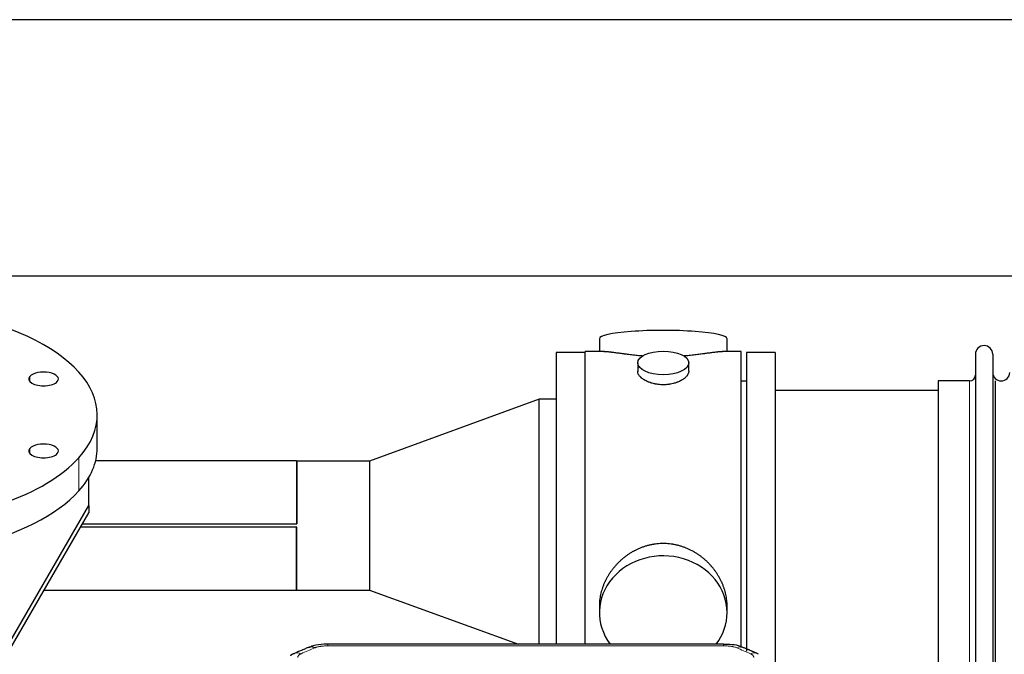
# Model space of a CAD drawing. Header units: inches. Extents: x 0 to 23760, y -13 to 16800.
# Tile 88 of 223: x 3060 to 3640, y 14578 to 14952. Entities that reach past the tile are written whole.
import ezdxf

# ---------------------------------------------------------------- set-up
doc = ezdxf.new("R2010")
doc.units = ezdxf.units.IN
doc.layers.add('254', color=7, linetype='Continuous', true_color=0xffffff)

msp = doc.modelspace()

# ---------------------------------------------------------------- linework, layer by layer
at = {"layer": '254', "color": 2, "linetype": 'Continuous', "lineweight": 25}
for p, q in [((6329.739, 14952.109), (2975.239, 14952.109)), ((6329.739, 14801.084), (2975.239, 14801.084)), ((3401.099, 14764.176), (3401.099, 14756.555)), ((3476.378, 14756.555), (3476.378, 14764.176)), ((3375.739, 14756.125), (3375.739, 14584.214)), ((3392.739, 14756.125), (3375.739, 14756.125)), ((3392.739, 14654.125), (3392.739, 14756.555)), ((3404.085, 14756.555), (3392.739, 14756.555)), ((3484.739, 14756.555), (3473.442, 14756.555)), ((3484.739, 14654.125), (3484.739, 14756.555)), ((3504.739, 14756.125), (3487.739, 14756.125)), ((3487.739, 14756.125), (3487.739, 14580.211)), ((3504.739, 14756.125), (3504.739, 14571.47)), ((3622.739, 14755.025), (3622.739, 14553.225)), ((3632.939, 14755.025), (3632.939, 14553.225)), ((3423.691, 14749.923), (3423.691, 14744.958)), ((3453.786, 14744.98), (3453.786, 14749.923)), ((3487.739, 14739.125), (3484.739, 14739.125)), ((3619.239, 14739.275), (3600.739, 14739.275)), ((3600.739, 14739.275), (3600.739, 14568.975)), ((3634.622, 14568.975), (3634.622, 14739.275)), ((3600.739, 14733.625), (3504.739, 14733.625)), ((3365.739, 14728.522), (3265.739, 14692.125)), ((3365.739, 14584.211), (3365.739, 14728.522)), ((3375.739, 14728.522), (3365.739, 14728.522)), ((3105.239, 14699.749), (3105.239, 14719.263)), ((3222.739, 14692.175), (3104.287, 14692.175)), ((3222.739, 14692.175), (3222.739, 14655.152)), ((3222.789, 14692.125), (3222.739, 14692.175)), ((3222.789, 14692.125), (3222.789, 14655.102)), ((3265.739, 14692.125), (3222.789, 14692.125)), ((3265.739, 14692.125), (3265.739, 14616.125)), ((3100.239, 14665.957), (3100.239, 14682.472)), ((3043.73, 14568.393), (3100.239, 14665.957)), ((3100.239, 14665.957), (3100.239, 14661.522)), ((3043.73, 14563.958), (3100.239, 14661.522)), ((3222.739, 14653.098), (3095.359, 14653.098)), ((3222.789, 14653.148), (3095.387, 14653.148)), ((3096.517, 14655.102), (3222.789, 14655.102)), ((3096.548, 14655.152), (3222.739, 14655.152)), ((3222.739, 14616.075), (3222.739, 14653.098)), ((3222.789, 14616.125), (3222.789, 14653.148)), ((3392.739, 14584.205), (3392.739, 14654.125)), ((3484.739, 14582.311), (3484.739, 14654.125)), ((3073.92, 14616.075), (3222.739, 14616.075)), ((3222.739, 14616.075), (3222.789, 14616.125)), ((3222.789, 14616.125), (3265.739, 14616.125)), ((3265.739, 14616.125), (3353.425, 14584.21)), ((3401.099, 14606.897), (3401.099, 14602.871)), ((3476.378, 14602.871), (3476.378, 14606.895)), ((3474.325, 14584.21), (3241.153, 14584.21))]:
    msp.add_line(p, q, dxfattribs=at)
at = {"layer": '254', "color": 110, "linetype": 'Continuous', "lineweight": 13}
for p, q in [((3065.52, 14738.922), (3065.52, 14742.014)), ((3619.239, 14739.275), (3619.239, 14568.975)), ((3065.52, 14696.513), (3065.52, 14699.605)), ((3094.392, 14674.569), (3094.392, 14694.083)), ((3241.153, 14584.21), (3241.153, 14583.258)), ((3474.325, 14583.258), (3241.153, 14583.258)), ((3474.325, 14584.209), (3474.325, 14583.258))]:
    msp.add_line(p, q, dxfattribs=at)
at = {"layer": '254', "color": 2, "linetype": 'Continuous', "lineweight": 25}
for centre, radius, start, end in [((3627.839, 14755.025), 5.1, 0, 180), ((3637.939, 14744.275), 5, 180, 0), ((3619.239, 14742.775), 3.5, 270, 0)]:
    msp.add_arc(centre, radius, start, end, dxfattribs=at)
for centre, major_axis, ratio, start_param, end_param in [((2962.739, 14719.263), (-142.5, 0), 0.4617486, 2.7488936, 5.8904862), ((3438.739, 14764.176), (37.64, 0), 0.1305262, 0, 3.1415927), ((2962.739, 14719.263), (-142.5, 0), 0.4617486, 5.8904862, 9.0320789), ((3073.604, 14740.468), (-8.75, 0), 0.4617486, 2.7488936, 5.8904862), ((3073.604, 14740.468), (-8.75, 0), 0.4617486, 5.8904862, 9.0320789), ((3073.604, 14698.059), (-8.75, 0), 0.4617486, 2.7488936, 5.8904862), ((2962.739, 14699.749), (-142.5, 0), 0.4617486, 0, 2.7488936), ((3073.604, 14698.059), (-8.75, 0), 0.4617486, 5.8904862, 9.0320789), ((2962.739, 14699.749), (-142.5, 0), 0.4617486, 2.7488936, 3.1416417), ((3438.739, 14602.871), (37.64, 0), 0.8870108, 0, 3.7346664), ((3438.739, 14602.871), (37.64, 0), 0.8870108, 5.6900133, 6.2831853), ((3233.394, 14573.048), (3.953, -9.186), 0.6419268, 2.5510147, 3.1418997), ((3490.092, 14569.59), (3.975, 9.176), 0.6408251, 6.1305215, 6.2828467)]:
    msp.add_ellipse(centre, major_axis=major_axis, ratio=ratio, start_param=start_param, end_param=end_param, dxfattribs=at)
msp.add_ellipse((3438.739, 14749.923), major_axis=(15.048, 0), ratio=0.4617486, dxfattribs=at)
at = {"layer": '254', "color": 110, "linetype": 'Continuous', "lineweight": 13}
for centre, major_axis, ratio, start_param, end_param in [((3482.083, 14573.048), (-3.953, -9.186), 0.6419268, 3.1410059, 3.7321706), ((3225.385, 14569.59), (3.975, -9.176), 0.6408251, 2.5472213, 3.141301), ((3490.092, 14569.59), (3.975, 9.176), 0.6408251, 6.2828467, 6.8775566)]:
    msp.add_ellipse(centre, major_axis=major_axis, ratio=ratio, start_param=start_param, end_param=end_param, dxfattribs=at)
at = {"layer": '254', "color": 2, "linetype": 'Continuous', "lineweight": 25}
for points, knots in [([(3426.867, 14753.967), (3426.864, 14753.967), (3426.862, 14753.967), (3426.786, 14753.973), (3426.712, 14753.979), (3426.564, 14753.991), (3426.344, 14754.009), (3425.538, 14754.076), (3424.243, 14754.192), (3422.561, 14754.36), (3420.924, 14754.537), (3419.33, 14754.722), (3417.781, 14754.912), (3416.777, 14755.041), (3416.159, 14755.122), (3416.036, 14755.138), (3415.791, 14755.17), (3415.426, 14755.218), (3415.067, 14755.266), (3414.357, 14755.361), (3413.433, 14755.486), (3412.112, 14755.667), (3410.854, 14755.838), (3409.66, 14755.997), (3408.906, 14756.093), (3408.357, 14756.161), (3408.086, 14756.194), (3407.822, 14756.226), (3407.647, 14756.246), (3407.56, 14756.256), (3407.131, 14756.305), (3406.471, 14756.377), (3405.562, 14756.461), (3404.734, 14756.521), (3404.097, 14756.549), (3403.742, 14756.555), (3403.619, 14756.555)], [0, 0, 0, 0, 0.0002215, 0.0002215, 0.0071429, 0.0071429, 0.0140642, 0.027907, 0.083278, 0.1386489, 0.1940199, 0.2493909, 0.3047619, 0.3601329, 0.3601329, 0.3739756, 0.3739756, 0.3878184, 0.4155039, 0.4155039, 0.4708749, 0.5262458, 0.5816168, 0.6369878, 0.6923588, 0.6923588, 0.7200443, 0.733887, 0.733887, 0.7477298, 0.7477298, 0.8031008, 0.8584718, 0.9138427, 0.9692137, 1, 1, 1, 1]), ([(3473.863, 14756.555), (3473.739, 14756.555), (3473.382, 14756.549), (3472.741, 14756.521), (3471.908, 14756.461), (3471.298, 14756.404), (3470.899, 14756.364), (3470.818, 14756.355), (3470.656, 14756.338), (3470.409, 14756.312), (3470.157, 14756.284), (3469.643, 14756.225), (3468.935, 14756.14), (3467.807, 14755.995), (3466.613, 14755.836), (3465.351, 14755.665), (3464.466, 14755.544), (3463.784, 14755.451), (3463.439, 14755.404), (3463.088, 14755.357), (3462.852, 14755.325), (3462.733, 14755.309), (3462.139, 14755.23), (3461.172, 14755.101), (3459.674, 14754.909), (3458.13, 14754.72), (3456.54, 14754.535), (3454.901, 14754.358), (3453.777, 14754.246), (3452.922, 14754.166), (3452.491, 14754.126), (3452.055, 14754.087), (3451.836, 14754.068), (3451.763, 14754.062), (3451.617, 14754.05), (3451.33, 14754.025), (3451.042, 14754.001), (3450.827, 14753.984)], [0, 0, 0, 0, 0.0313476, 0.0871263, 0.142905, 0.1986836, 0.1986836, 0.2126283, 0.2126283, 0.226573, 0.2544623, 0.2544623, 0.310241, 0.3660196, 0.4217983, 0.477577, 0.5333556, 0.5333556, 0.561245, 0.5751896, 0.5751896, 0.5891343, 0.5891343, 0.644913, 0.7006917, 0.7564703, 0.812249, 0.8680277, 0.9238063, 0.9238063, 0.9516957, 0.9656403, 0.9656403, 0.9726127, 0.9726127, 0.979585, 1, 1, 1, 1]), ([(3438.739, 14737.048), (3438.241, 14737.048), (3437.747, 14737.062), (3436.769, 14737.12), (3436.283, 14737.163), (3435.321, 14737.276), (3434.844, 14737.346), (3434.252, 14737.452), (3434.075, 14737.484), (3433.899, 14737.519), (3433.781, 14737.543), (3433.723, 14737.555), (3433.431, 14737.616), (3433.2, 14737.669), (3432.517, 14737.834), (3432.073, 14737.956), (3431.209, 14738.223), (3430.789, 14738.368), (3430.176, 14738.601), (3429.975, 14738.682), (3429.677, 14738.807), (3429.578, 14738.85), (3429.432, 14738.914), (3429.383, 14738.936), (3429.286, 14738.98), (3428.853, 14739.178), (3428.444, 14739.386), (3427.751, 14739.77), (3427.422, 14739.969), (3426.8, 14740.382), (3426.507, 14740.595), (3426.163, 14740.87), (3426.095, 14740.925), (3425.962, 14741.036), (3425.897, 14741.092), (3425.707, 14741.261), (3425.585, 14741.374), (3425.237, 14741.714), (3425.027, 14741.944), (3424.652, 14742.407), (3424.486, 14742.64), (3424.271, 14742.994), (3424.205, 14743.112), (3424.129, 14743.26), (3424.115, 14743.29), (3424.086, 14743.349), (3424.072, 14743.379), (3424.031, 14743.468), (3424.005, 14743.528), (3423.884, 14743.824), (3423.812, 14744.058), (3423.715, 14744.522), (3423.691, 14744.751), (3423.691, 14744.981), (3423.691, 14744.984), (3423.691, 14744.987)], [0, 0, 0, 0, 0.0624454, 0.0624454, 0.1248907, 0.1248907, 0.1873361, 0.1873361, 0.2029474, 0.2107531, 0.2107531, 0.2185588, 0.2185588, 0.2497814, 0.2497814, 0.3122268, 0.3122268, 0.3746722, 0.3746722, 0.4058948, 0.4058948, 0.4215062, 0.4215062, 0.4293119, 0.4293119, 0.4371175, 0.4995629, 0.4995629, 0.5620082, 0.5620082, 0.6244536, 0.6244536, 0.6400649, 0.6400649, 0.6556763, 0.6556763, 0.686899, 0.686899, 0.7493443, 0.7493443, 0.8117897, 0.8117897, 0.8430124, 0.8430124, 0.850818, 0.850818, 0.8586237, 0.8586237, 0.874235, 0.874235, 0.9366804, 0.9366804, 0.9991258, 0.9991258, 1, 1, 1, 1]), ([(3453.786, 14744.984), (3453.787, 14744.755), (3453.762, 14744.526), (3453.667, 14744.063), (3453.595, 14743.83), (3453.404, 14743.361), (3453.285, 14743.125), (3453.106, 14742.829), (3453.069, 14742.77), (3453.011, 14742.681), (3452.991, 14742.652), (3452.951, 14742.592), (3452.848, 14742.444), (3452.737, 14742.298), (3452.454, 14741.948), (3452.245, 14741.719), (3451.783, 14741.266), (3451.532, 14741.044), (3451.122, 14740.716), (3450.981, 14740.608), (3450.76, 14740.447), (3450.685, 14740.393), (3450.533, 14740.287), (3450.455, 14740.235), (3450.063, 14739.974), (3449.733, 14739.774), (3449.041, 14739.389), (3448.679, 14739.206), (3447.922, 14738.855), (3447.527, 14738.688), (3447.065, 14738.511), (3447.013, 14738.492), (3446.909, 14738.453), (3446.857, 14738.434), (3446.7, 14738.377), (3446.384, 14738.265), (3446.062, 14738.16), (3445.413, 14737.958), (3444.97, 14737.836), (3444.065, 14737.617), (3443.603, 14737.519), (3442.896, 14737.393), (3442.658, 14737.354), (3442.297, 14737.3), (3442.176, 14737.283), (3441.933, 14737.251), (3441.812, 14737.235), (3441.204, 14737.163), (3440.715, 14737.12), (3439.731, 14737.062), (3439.236, 14737.048), (3438.739, 14737.048)], [0, 0, 0, 0, 0.0621483, 0.0621483, 0.1246718, 0.1246718, 0.1871952, 0.1871952, 0.2028261, 0.2028261, 0.2106415, 0.2106415, 0.2184569, 0.2497186, 0.2497186, 0.3122421, 0.3122421, 0.3747655, 0.3747655, 0.4060273, 0.4060273, 0.4216581, 0.4216581, 0.437289, 0.437289, 0.4998124, 0.4998124, 0.5623359, 0.5623359, 0.6248593, 0.6248593, 0.6326748, 0.6326748, 0.6404902, 0.6404902, 0.656121, 0.6873828, 0.6873828, 0.7499062, 0.7499062, 0.8124297, 0.8124297, 0.8436914, 0.8436914, 0.8593222, 0.8593222, 0.8749531, 0.8749531, 0.9374766, 0.9374766, 1, 1, 1, 1]), ([(3476.378, 14606.859), (3476.378, 14607.392), (3476.363, 14607.928), (3476.318, 14608.747), (3476.294, 14609.097), (3476.264, 14609.448), (3476.252, 14609.589), (3476.245, 14609.659), (3476.225, 14609.87), (3476.152, 14610.574), (3475.979, 14611.838), (3475.659, 14613.515), (3475.251, 14615.184), (3474.755, 14616.846), (3474.171, 14618.499), (3473.723, 14619.596), (3473.424, 14620.279), (3473.364, 14620.415), (3473.241, 14620.688), (3473.054, 14621.095), (3472.86, 14621.499), (3472.462, 14622.302), (3471.906, 14623.361), (3470.998, 14624.912), (3470.015, 14626.427), (3468.958, 14627.905), (3468.204, 14628.864), (3467.619, 14629.574), (3467.421, 14629.809), (3467.119, 14630.159), (3467.017, 14630.275), (3466.813, 14630.506), (3466.3, 14631.081), (3465.349, 14632.086), (3464.024, 14633.365), (3462.643, 14634.582), (3461.206, 14635.736), (3459.711, 14636.826), (3458.676, 14637.509), (3457.884, 14638.004), (3457.618, 14638.167), (3457.282, 14638.366), (3457.215, 14638.406), (3457.08, 14638.485), (3456.877, 14638.602), (3456.132, 14639.026), (3454.897, 14639.68), (3453.217, 14640.467), (3451.504, 14641.169), (3449.758, 14641.785), (3447.978, 14642.313), (3446.769, 14642.605), (3445.853, 14642.801), (3445.546, 14642.863), (3445.161, 14642.935), (3445.084, 14642.949), (3444.93, 14642.977), (3444.698, 14643.018), (3443.849, 14643.159), (3442.459, 14643.344), (3440.606, 14643.491), (3438.752, 14643.541), (3436.898, 14643.493), (3435.043, 14643.346), (3433.806, 14643.183), (3433.033, 14643.06), (3432.879, 14643.034), (3432.569, 14642.981), (3432.107, 14642.898), (3431.647, 14642.806), (3430.732, 14642.611), (3429.522, 14642.319), (3427.74, 14641.791), (3425.989, 14641.175), (3424.269, 14640.471), (3423.142, 14639.943), (3422.306, 14639.526), (3422.028, 14639.383), (3421.682, 14639.2), (3421.544, 14639.127), (3421.269, 14638.978), (3420.518, 14638.562), (3419.316, 14637.848), (3417.768, 14636.827), (3416.274, 14635.738), (3414.835, 14634.582), (3413.448, 14633.36), (3412.56, 14632.502), (3412.07, 14632.007), (3412.016, 14631.952), (3411.908, 14631.841), (3411.854, 14631.786), (3411.693, 14631.619), (3411.372, 14631.284), (3411.059, 14630.945), (3410.442, 14630.261), (3409.643, 14629.334), (3408.518, 14627.903), (3407.464, 14626.43), (3406.482, 14624.916), (3405.572, 14623.362), (3405.014, 14622.3), (3404.681, 14621.627), (3404.615, 14621.492), (3404.486, 14621.222), (3404.294, 14620.816), (3404.11, 14620.409), (3403.754, 14619.593), (3403.308, 14618.502), (3402.726, 14616.855), (3402.23, 14615.198), (3401.822, 14613.53), (3401.501, 14611.853), (3401.346, 14610.729), (3401.268, 14610.025), (3401.254, 14609.883), (3401.227, 14609.602), (3401.189, 14609.18), (3401.16, 14608.761), (3401.115, 14607.936), (3401.099, 14607.393), (3401.099, 14606.854)], [0, 0, 0, 0, 0.0151373, 0.0151373, 0.0229562, 0.0249109, 0.0249109, 0.0268656, 0.0268656, 0.030775, 0.0464127, 0.0620504, 0.0776881, 0.0933258, 0.1089635, 0.1246012, 0.1246012, 0.1285107, 0.1285107, 0.1324201, 0.1402389, 0.1402389, 0.1558766, 0.1715144, 0.1871521, 0.2027898, 0.2184275, 0.2184275, 0.2262463, 0.2262463, 0.2301558, 0.2301558, 0.2340652, 0.2497029, 0.2653406, 0.2809783, 0.296616, 0.3122537, 0.3278914, 0.3278914, 0.3357103, 0.3357103, 0.337665, 0.337665, 0.3396197, 0.3435291, 0.3591668, 0.3748045, 0.3904422, 0.4060799, 0.4217176, 0.4373554, 0.4373554, 0.4451742, 0.4451742, 0.4471289, 0.4471289, 0.4490836, 0.4529931, 0.4686308, 0.4842685, 0.4999062, 0.5155439, 0.5311816, 0.5468193, 0.5468193, 0.5507287, 0.5507287, 0.5546381, 0.562457, 0.562457, 0.5780947, 0.5937324, 0.6093701, 0.6250078, 0.6406455, 0.6406455, 0.6484644, 0.6484644, 0.6504191, 0.6523738, 0.6562832, 0.6719209, 0.6875586, 0.7031963, 0.7188341, 0.7344718, 0.7501095, 0.7501095, 0.7520642, 0.7520642, 0.7540189, 0.7540189, 0.7579283, 0.7657472, 0.7657472, 0.7813849, 0.7970226, 0.8126603, 0.828298, 0.8439357, 0.8595734, 0.8595734, 0.8634828, 0.8634828, 0.8673923, 0.8752111, 0.8752111, 0.8908488, 0.9064865, 0.9221242, 0.9377619, 0.9533996, 0.9690373, 0.9690373, 0.9729468, 0.9729468, 0.9768562, 0.984675, 0.984675, 1, 1, 1, 1]), ([(3242.452, 14584.193), (3241.225, 14584.234), (3237.878, 14584.159), (3233.337, 14583.763), (3230.493, 14582.511), (3229.54, 14581.998)], [0, 0, 0, 0, 0.26888, 0.7466721, 1, 1, 1, 1]), ([(3485.981, 14582.121), (3485.472, 14582.391), (3483.377, 14583.374), (3479.409, 14584.023), (3475.976, 14584.17), (3474.322, 14584.092)], [0, 0, 0, 0, 0.1498969, 0.6034808, 1, 1, 1, 1])]:
    msp.add_open_spline(points, degree=3, knots=knots, dxfattribs=at)
for points, degree in [([(3222.789, 14655.102), (3222.772, 14655.119), (3222.755, 14655.136), (3222.739, 14655.152)], 3), ([(3222.789, 14653.148), (3222.772, 14653.132), (3222.755, 14653.115), (3222.739, 14653.098)], 3), ([(3229.441, 14582.23), (3221.411, 14578.761)], 1), ([(3494.067, 14578.766), (3490.051, 14580.508), (3486.037, 14582.226)], 2), ([(3221.441, 14578.694), (3220.079, 14578.391), (3219.09, 14577.461)], 2)]:
    msp.add_open_spline(points, degree=degree, dxfattribs=at)
at = {"layer": '254', "color": 110, "linetype": 'Continuous', "lineweight": 13}
for points in [[(3233.394, 14582.09), (3230.725, 14580.937), (3228.055, 14579.78), (3225.385, 14578.619)], [(3490.092, 14578.619), (3487.422, 14579.78), (3484.753, 14580.937), (3482.083, 14582.09)]]:
    msp.add_open_spline(points, degree=3, dxfattribs=at)
for points, knots in [([(3233.394, 14582.09), (3233.519, 14582.145), (3233.649, 14582.197), (3233.851, 14582.272), (3233.919, 14582.297), (3234.057, 14582.345), (3234.126, 14582.368), (3234.479, 14582.482), (3234.773, 14582.565), (3235.383, 14582.715), (3235.699, 14582.783), (3236.107, 14582.858), (3236.189, 14582.873), (3236.354, 14582.901), (3236.436, 14582.915), (3236.685, 14582.954), (3236.851, 14582.979), (3237.352, 14583.047), (3237.689, 14583.085), (3238.369, 14583.15), (3238.711, 14583.176), (3239.401, 14583.218), (3239.748, 14583.233), (3240.447, 14583.253), (3240.799, 14583.258), (3241.153, 14583.258)], [0, 0, 0, 0, 0.0625, 0.0625, 0.09375, 0.09375, 0.125, 0.125, 0.25, 0.25, 0.375, 0.375, 0.40625, 0.40625, 0.4375, 0.4375, 0.5, 0.5, 0.625, 0.625, 0.75, 0.75, 0.875, 0.875, 1, 1, 1, 1]), ([(3474.325, 14583.258), (3474.679, 14583.258), (3475.032, 14583.253), (3475.473, 14583.24), (3475.561, 14583.237), (3475.737, 14583.231), (3475.825, 14583.227), (3476.089, 14583.216), (3476.264, 14583.206), (3476.786, 14583.175), (3477.13, 14583.148), (3477.813, 14583.083), (3478.151, 14583.044), (3478.818, 14582.952), (3479.148, 14582.9), (3479.514, 14582.831), (3479.554, 14582.824), (3479.635, 14582.808), (3479.756, 14582.784), (3480.033, 14582.727), (3480.265, 14582.673), (3480.719, 14582.561), (3481.011, 14582.479), (3481.567, 14582.297), (3481.833, 14582.199), (3482.083, 14582.09)], [0, 0, 0, 0, 0.125, 0.125, 0.15625, 0.15625, 0.1875, 0.1875, 0.25, 0.25, 0.375, 0.375, 0.5, 0.5, 0.625, 0.625, 0.640625, 0.640625, 0.65625, 0.6875, 0.75, 0.75, 0.875, 0.875, 1, 1, 1, 1]), ([(3223.413, 14576.417), (3223.405, 14576.519), (3223.407, 14576.621), (3223.424, 14576.749), (3223.428, 14576.774), (3223.438, 14576.825), (3223.444, 14576.85), (3223.463, 14576.926), (3223.478, 14576.977), (3223.534, 14577.127), (3223.582, 14577.225), (3223.702, 14577.42), (3223.774, 14577.516), (3223.901, 14577.657), (3223.946, 14577.704), (3224.018, 14577.774), (3224.043, 14577.797), (3224.094, 14577.843), (3224.12, 14577.865), (3224.255, 14577.978), (3224.373, 14578.066), (3224.629, 14578.234), (3224.767, 14578.315), (3225.062, 14578.471), (3225.219, 14578.547), (3225.385, 14578.619)], [0, 0, 0, 0, 0.125, 0.125, 0.15625, 0.15625, 0.1875, 0.1875, 0.25, 0.25, 0.375, 0.375, 0.5, 0.5, 0.5625, 0.5625, 0.59375, 0.59375, 0.625, 0.625, 0.75, 0.75, 0.875, 0.875, 1, 1, 1, 1]), ([(3490.092, 14578.619), (3490.259, 14578.547), (3490.416, 14578.471), (3490.603, 14578.372), (3490.639, 14578.352), (3490.711, 14578.312), (3490.747, 14578.291), (3490.851, 14578.23), (3490.918, 14578.188), (3491.111, 14578.061), (3491.345, 14577.887), (3491.536, 14577.703), (3491.662, 14577.562), (3491.701, 14577.514), (3491.755, 14577.442), (3491.773, 14577.417), (3491.806, 14577.368), (3491.822, 14577.344), (3491.898, 14577.221), (3491.946, 14577.122), (3492.019, 14576.923), (3492.043, 14576.823), (3492.07, 14576.621), (3492.073, 14576.519), (3492.064, 14576.417)], [0, 0, 0, 0, 0.125, 0.125, 0.15625, 0.15625, 0.1875, 0.1875, 0.25, 0.25, 0.375, 0.5, 0.5, 0.5625, 0.5625, 0.59375, 0.59375, 0.625, 0.625, 0.75, 0.75, 0.875, 0.875, 1, 1, 1, 1])]:
    msp.add_open_spline(points, degree=3, knots=knots, dxfattribs=at)

doc.saveas('drawing.dxf')
